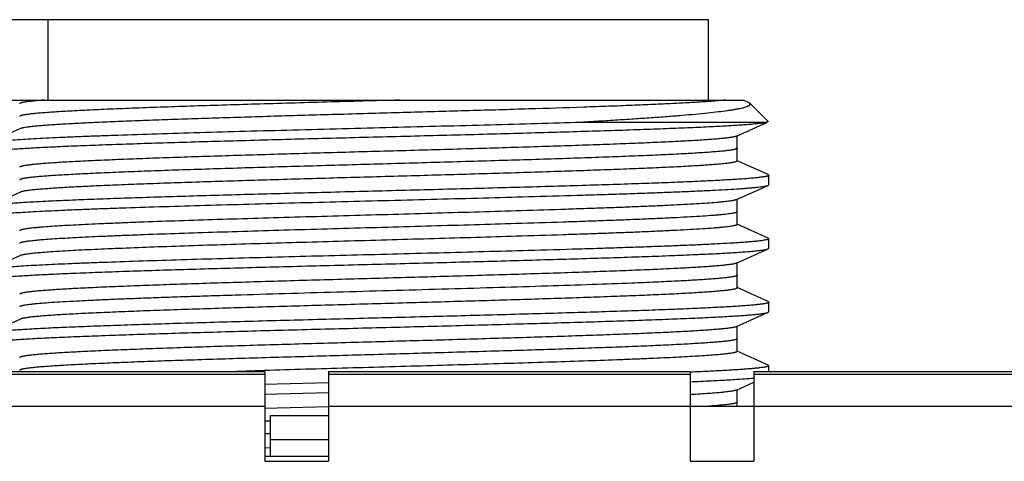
# Model space of a CAD drawing. Header units: inches. Extents: x 0 to 22, y 0 to 17.
# Tile 104 of 217: x 9.853 to 10.163, y 5.632 to 5.771. Entities that reach past the tile are written whole.
import ezdxf

# ---------------------------------------------------------------- set-up
doc = ezdxf.new("R2010")
doc.units = ezdxf.units.IN
doc.header["$LTSCALE"] = 1.21
doc.header["$MEASUREMENT"] = 0
doc.layers.get('0').update_dxf_attribs({"linetype": 'CONTINUOUS'})
doc.layers.add('02___PRT_ALL_AXES', color=7, linetype='CONTINUOUS')

msp = doc.modelspace()

# ---------------------------------------------------------------- linework, layer by layer
at = {"color": 7, "linetype": 'CONTINUOUS'}
for p, q in [((9.78545, 5.74592), (10.08132, 5.74592)), ((10.08271, 5.7453), (10.08132, 5.74592)), ((10.08328, 5.74494), (10.08271, 5.7453)), ((10.08328, 5.74494), (10.08908, 5.73914)), ((10.02848, 5.73892), (10.08871, 5.73892)), ((10.07908, 5.73454), (10.08872, 5.73888)), ((10.08901, 5.73901), (10.08871, 5.73892)), ((10.08908, 5.73914), (10.08901, 5.73901)), ((9.85352, 5.73693), (9.8435, 5.73242)), ((10.0793, 5.72673), (10.0793, 5.73463)), ((10.0891, 5.72242), (10.07934, 5.72682)), ((10.0893, 5.72223), (10.0891, 5.72242)), ((10.0893, 5.71923), (10.0893, 5.72223)), ((10.07908, 5.71454), (10.0891, 5.71905)), ((10.0891, 5.71905), (10.0893, 5.71923)), ((9.85352, 5.71693), (9.8435, 5.71242)), ((10.0793, 5.70673), (10.0793, 5.71463)), ((10.0891, 5.70242), (10.07934, 5.70682)), ((10.0891, 5.70242), (10.0893, 5.70223)), ((10.0893, 5.69923), (10.0893, 5.70223)), ((10.07908, 5.69454), (10.0891, 5.69905)), ((10.0891, 5.69905), (10.0893, 5.69923)), ((9.85352, 5.69693), (9.8435, 5.69242)), ((10.0793, 5.68673), (10.0793, 5.69463)), ((10.0891, 5.68242), (10.07934, 5.68682)), ((10.0891, 5.68242), (10.0893, 5.68223)), ((10.0893, 5.67923), (10.0893, 5.68223)), ((9.85352, 5.67693), (9.8435, 5.67242)), ((10.07908, 5.67454), (10.0891, 5.67905)), ((10.0891, 5.67905), (10.0893, 5.67923)), ((10.0793, 5.66673), (10.0793, 5.67463)), ((10.0891, 5.66242), (10.07934, 5.66682)), ((10.0891, 5.66242), (10.0893, 5.66223)), ((10.0893, 5.66044), (10.0893, 5.66223)), ((9.81657, 5.66044), (9.93051, 5.66044)), ((9.81657, 5.65959), (9.93051, 5.65959)), ((9.93041, 5.66071), (9.92171, 5.66044)), ((9.93051, 5.66044), (9.93051, 5.6321)), ((9.95058, 5.66044), (9.95058, 5.6321)), ((9.95058, 5.66044), (10.06452, 5.66044)), ((9.95058, 5.65959), (10.06452, 5.65959)), ((10.06452, 5.66044), (10.06452, 5.6321)), ((10.0846, 5.66044), (10.19854, 5.66044)), ((10.0846, 5.66044), (10.0846, 5.6321)), ((10.0846, 5.65959), (10.19854, 5.65959)), ((9.95055, 5.65683), (9.93046, 5.65629)), ((10.07908, 5.65454), (10.0846, 5.65702)), ((9.93046, 5.65329), (9.95056, 5.65383)), ((10.0793, 5.64947), (10.0793, 5.65463)), ((9.54854, 5.64947), (9.93051, 5.64947)), ((9.95059, 5.64929), (9.93047, 5.64871)), ((9.95058, 5.64947), (10.37905, 5.64947)), ((9.9322, 5.64652), (9.9322, 5.63372)), ((9.9322, 5.64652), (9.95058, 5.64652)), ((9.93218, 5.64076), (9.93045, 5.64071)), ((9.93213, 5.63634), (9.93046, 5.63629)), ((9.9322, 5.639), (9.95058, 5.639)), ((9.93051, 5.63372), (9.95058, 5.63372)), ((9.93051, 5.6321), (9.95058, 5.6321)), ((10.06452, 5.6321), (10.0846, 5.6321))]:
    msp.add_line(p, q, dxfattribs=at)
at = {"color": 9, "linetype": 'CONTINUOUS'}
msp.add_line((9.93218, 5.64476), (9.93045, 5.64471), dxfattribs=at)
at = {"color": 7, "linetype": 'CONTINUOUS'}
for points, knots in [([(9.86107, 5.74592), (9.86047, 5.74587), (9.85934, 5.74578), (9.85798, 5.74566), (9.85701, 5.74555), (9.85637, 5.74548), (9.8558, 5.74541), (9.85528, 5.74533), (9.85482, 5.74526), (9.85442, 5.74519), (9.85408, 5.74511), (9.85381, 5.74504), (9.85362, 5.74498), (9.85349, 5.74492), (9.85343, 5.74489), (9.85337, 5.74485), (9.85333, 5.74481), (9.85331, 5.74477), (9.8533, 5.74475), (9.8533, 5.74473)], [0, 0, 0, 0, 0.227949, 0.426883, 0.515323, 0.596334, 0.669863, 0.735868, 0.794341, 0.845287, 0.888726, 0.924703, 0.953314, 0.964923, 0.974794, 0.983012, 0.989731, 0.995228, 1, 1, 1, 1]), ([(10.07563, 5.74592), (10.07518, 5.74587), (10.0742, 5.74577), (10.07263, 5.74563), (10.07084, 5.74549), (10.06806, 5.7453), (10.0641, 5.74506), (10.05879, 5.74478), (10.05275, 5.7445), (10.04604, 5.74422), (10.03871, 5.74394), (10.02787, 5.74356), (10.01322, 5.74309), (9.99467, 5.74254), (9.97524, 5.74199), (9.95553, 5.74143), (9.93921, 5.74097), (9.92647, 5.74059), (9.91734, 5.74031), (9.90858, 5.74003), (9.90027, 5.73975), (9.89248, 5.73947), (9.88526, 5.73919), (9.87867, 5.73891), (9.87277, 5.73864), (9.86829, 5.7384), (9.86509, 5.7382), (9.86298, 5.73806), (9.86107, 5.73792), (9.85936, 5.73778), (9.85787, 5.73765), (9.85658, 5.73751), (9.85551, 5.73737), (9.85475, 5.73725), (9.85425, 5.73715), (9.85396, 5.73708), (9.85372, 5.73701), (9.85358, 5.73696), (9.85352, 5.73693)], [0, 0, 0, 0, 0.00617, 0.013285, 0.021328, 0.030285, 0.050865, 0.07487, 0.102117, 0.132394, 0.165466, 0.201077, 0.278792, 0.363128, 0.451467, 0.541068, 0.629149, 0.671761, 0.712978, 0.752476, 0.789951, 0.82511, 0.857682, 0.887413, 0.914072, 0.937455, 0.94786, 0.95738, 0.965997, 0.973697, 0.980462, 0.986282, 0.99115, 0.995057, 0.996649, 0.998002, 0.999118, 1, 1, 1, 1]), ([(10.02848, 5.73892), (10.03062, 5.73904), (10.03479, 5.73928), (10.04089, 5.73965), (10.04667, 5.74002), (10.05211, 5.74039), (10.05716, 5.74076), (10.06183, 5.74113), (10.06608, 5.7415), (10.0699, 5.74187), (10.07326, 5.74224), (10.07578, 5.74257), (10.07755, 5.74283), (10.0787, 5.74302), (10.07973, 5.74321), (10.08063, 5.7434), (10.08141, 5.74359), (10.08206, 5.74377), (10.08252, 5.74394), (10.08282, 5.74407), (10.083, 5.74417), (10.08315, 5.74426), (10.08327, 5.74436), (10.08335, 5.74446), (10.0834, 5.74455), (10.08342, 5.74466), (10.08341, 5.74476), (10.08336, 5.74486), (10.08331, 5.74492), (10.08328, 5.74494)], [0, 0, 0, 0, 0.114868, 0.224491, 0.32832, 0.425898, 0.516828, 0.600726, 0.677228, 0.745984, 0.806699, 0.859101, 0.882115, 0.902974, 0.921658, 0.938149, 0.952443, 0.964544, 0.974475, 0.978642, 0.98229, 0.98544, 0.988123, 0.990391, 0.992333, 0.994084, 0.995829, 0.997754, 1, 1, 1, 1]), ([(10.08871, 5.73892), (10.0886, 5.73889), (10.08836, 5.73884), (10.08797, 5.73876), (10.08751, 5.73869), (10.08676, 5.73858), (10.08566, 5.73845), (10.08413, 5.7383), (10.08233, 5.73815), (10.08027, 5.738), (10.07796, 5.73785), (10.07539, 5.7377), (10.07258, 5.73755), (10.06835, 5.73734), (10.0625, 5.73709), (10.05485, 5.73679), (10.04639, 5.73649), (10.03721, 5.73619), (10.02739, 5.73589), (10.01701, 5.73558), (10.00618, 5.73528), (9.99499, 5.73498), (9.97964, 5.73458), (9.96416, 5.73418), (9.94867, 5.73378), (9.93723, 5.73348), (9.92605, 5.73317), (9.91523, 5.73287), (9.90487, 5.73257), (9.89507, 5.73227), (9.88591, 5.73197), (9.87748, 5.73167), (9.87095, 5.73141), (9.86614, 5.73121), (9.86286, 5.73106), (9.85983, 5.73091), (9.85703, 5.73075), (9.85448, 5.7306), (9.85218, 5.73045), (9.85014, 5.7303), (9.8486, 5.73017), (9.8475, 5.73007), (9.84678, 5.72999), (9.84613, 5.72992), (9.84554, 5.72984), (9.84502, 5.72977), (9.84457, 5.72969), (9.84419, 5.72962), (9.84391, 5.72955), (9.84373, 5.7295), (9.84362, 5.72946), (9.84352, 5.72943), (9.84344, 5.72939), (9.84338, 5.72935), (9.84334, 5.72931), (9.84331, 5.72928), (9.8433, 5.72925), (9.8433, 5.72923)], [0, 0, 0, 0, 0.001344, 0.002962, 0.004857, 0.007027, 0.012192, 0.01845, 0.025787, 0.034188, 0.043637, 0.054112, 0.065589, 0.078043, 0.105769, 0.137041, 0.171576, 0.209064, 0.249166, 0.291521, 0.335745, 0.38144, 0.428193, 0.523178, 0.570552, 0.617277, 0.662929, 0.707097, 0.749382, 0.789402, 0.826796, 0.861227, 0.892383, 0.906645, 0.919986, 0.932375, 0.943786, 0.954193, 0.963572, 0.971902, 0.979167, 0.982396, 0.985351, 0.988034, 0.990442, 0.992575, 0.994432, 0.996015, 0.997322, 0.997874, 0.998358, 0.998776, 0.999129, 0.999421, 0.999655, 0.999842, 1, 1, 1, 1]), ([(9.8435, 5.73242), (9.84354, 5.73244), (9.84364, 5.73247), (9.84387, 5.73255), (9.84424, 5.73263), (9.84478, 5.73273), (9.84544, 5.73283), (9.84623, 5.73293), (9.84713, 5.73303), (9.84816, 5.73313), (9.84977, 5.73328), (9.85208, 5.73345), (9.8552, 5.73365), (9.85876, 5.73385), (9.86277, 5.73405), (9.8672, 5.73426), (9.87204, 5.73446), (9.87725, 5.73466), (9.88492, 5.73494), (9.89528, 5.73528), (9.90855, 5.73568), (9.92275, 5.73609), (9.93767, 5.73649), (9.95305, 5.73689), (9.96865, 5.73729), (9.9842, 5.7377), (9.99947, 5.7381), (10.0142, 5.7385), (10.02381, 5.73878), (10.02848, 5.73892)], [0, 0, 0, 0, 0.000745, 0.00165, 0.003947, 0.006901, 0.010515, 0.014787, 0.019715, 0.025297, 0.031527, 0.045904, 0.062794, 0.082129, 0.10383, 0.127813, 0.153976, 0.182217, 0.212419, 0.27821, 0.350278, 0.427453, 0.508479, 0.592036, 0.676764, 0.761287, 0.844222, 0.924235, 1, 1, 1, 1]), ([(10.07908, 5.73454), (10.07901, 5.73451), (10.07886, 5.73445), (10.07859, 5.73437), (10.07826, 5.7343), (10.07786, 5.73422), (10.0774, 5.73415), (10.07665, 5.73404), (10.07556, 5.73391), (10.07407, 5.73376), (10.07232, 5.73361), (10.07033, 5.73345), (10.0681, 5.7333), (10.06563, 5.73315), (10.06189, 5.73294), (10.05667, 5.73268), (10.04979, 5.73238), (10.04214, 5.73207), (10.03378, 5.73177), (10.0248, 5.73146), (10.01528, 5.73116), (10.00531, 5.73085), (9.99498, 5.73055), (9.98438, 5.73024), (9.97361, 5.72994), (9.96278, 5.72964), (9.95198, 5.72933), (9.94131, 5.72903), (9.93087, 5.72872), (9.92076, 5.72842), (9.91107, 5.72811), (9.9019, 5.72781), (9.89331, 5.7275), (9.88541, 5.7272), (9.87825, 5.7269), (9.87278, 5.72664), (9.86883, 5.72643), (9.8662, 5.72627), (9.86381, 5.72612), (9.86165, 5.72597), (9.85973, 5.72582), (9.85828, 5.72569), (9.85725, 5.72558), (9.85657, 5.7255), (9.85596, 5.72543), (9.85541, 5.72535), (9.85492, 5.72528), (9.85449, 5.7252), (9.85414, 5.72512), (9.85388, 5.72506), (9.8537, 5.725), (9.8536, 5.72497), (9.85351, 5.72493), (9.85343, 5.72489), (9.85338, 5.72485), (9.85333, 5.72481), (9.85331, 5.72478), (9.8533, 5.72475), (9.8533, 5.72473)], [0, 0, 0, 0, 0.000957, 0.002188, 0.003697, 0.005486, 0.007555, 0.009906, 0.015449, 0.022103, 0.029854, 0.038689, 0.048586, 0.059522, 0.071475, 0.098314, 0.128856, 0.162821, 0.199896, 0.239737, 0.281977, 0.326226, 0.372075, 0.419101, 0.466867, 0.514934, 0.562856, 0.610191, 0.656501, 0.701358, 0.744347, 0.785072, 0.823156, 0.858247, 0.890022, 0.918188, 0.930836, 0.942487, 0.953114, 0.962696, 0.971208, 0.978632, 0.981932, 0.984955, 0.987699, 0.990162, 0.992345, 0.994246, 0.995867, 0.997209, 0.997777, 0.998276, 0.998708, 0.999074, 0.999379, 0.999626, 0.999827, 1, 1, 1, 1]), ([(10.0793, 5.72673), (10.0793, 5.72672), (10.07929, 5.72669), (10.07927, 5.72665), (10.07922, 5.72662), (10.07917, 5.72658), (10.07909, 5.72654), (10.079, 5.7265), (10.07889, 5.72646), (10.07872, 5.72641), (10.07846, 5.72634), (10.0781, 5.72627), (10.07768, 5.72619), (10.07719, 5.72612), (10.07664, 5.72604), (10.07602, 5.72596), (10.07535, 5.72589), (10.07431, 5.72578), (10.07287, 5.72565), (10.07095, 5.7255), (10.06879, 5.72535), (10.0664, 5.7252), (10.06377, 5.72504), (10.05982, 5.72483), (10.05435, 5.72457), (10.04719, 5.72427), (10.03929, 5.72397), (10.0307, 5.72366), (10.02153, 5.72336), (10.01184, 5.72305), (10.00173, 5.72275), (9.99129, 5.72244), (9.98062, 5.72214), (9.96982, 5.72183), (9.95899, 5.72153), (9.94822, 5.72122), (9.93762, 5.72092), (9.92729, 5.72061), (9.91732, 5.72031), (9.9078, 5.72), (9.89882, 5.7197), (9.89046, 5.7194), (9.88281, 5.71909), (9.87593, 5.71879), (9.87071, 5.71853), (9.86697, 5.71832), (9.8645, 5.71817), (9.86227, 5.71801), (9.86028, 5.71786), (9.85853, 5.71771), (9.85704, 5.71756), (9.85595, 5.71743), (9.8552, 5.71732), (9.85474, 5.71725), (9.85434, 5.71717), (9.85401, 5.71709), (9.85374, 5.71702), (9.85359, 5.71696), (9.85352, 5.71693)], [0, 0, 0, 0, 0.000173, 0.000374, 0.000621, 0.000926, 0.001292, 0.001724, 0.002223, 0.00279, 0.004132, 0.005753, 0.007655, 0.009838, 0.012301, 0.015045, 0.018067, 0.021367, 0.028792, 0.037304, 0.046885, 0.057513, 0.069164, 0.081811, 0.109978, 0.141753, 0.176844, 0.214928, 0.255652, 0.298642, 0.343499, 0.389809, 0.437144, 0.485066, 0.533133, 0.580899, 0.627925, 0.673774, 0.718023, 0.760263, 0.800104, 0.837179, 0.871144, 0.901687, 0.928525, 0.940478, 0.951414, 0.961311, 0.970146, 0.977898, 0.984551, 0.990094, 0.992445, 0.994515, 0.996304, 0.997812, 0.999043, 1, 1, 1, 1]), ([(10.08929, 5.72219), (10.08928, 5.72218), (10.08926, 5.72215), (10.08921, 5.72211), (10.08915, 5.72207), (10.08903, 5.72202), (10.08883, 5.72195), (10.08854, 5.72188), (10.08819, 5.7218), (10.08776, 5.72173), (10.08726, 5.72165), (10.08646, 5.72155), (10.08529, 5.72141), (10.08367, 5.72126), (10.08179, 5.72111), (10.07964, 5.72096), (10.07723, 5.72081), (10.07456, 5.72066), (10.07164, 5.72051), (10.06849, 5.72035), (10.06509, 5.7202), (10.06012, 5.71999), (10.05338, 5.71973), (10.04471, 5.71943), (10.03532, 5.71913), (10.02529, 5.71882), (10.01472, 5.71852), (10.0037, 5.71822), (9.99234, 5.71791), (9.98074, 5.71761), (9.969, 5.7173), (9.95725, 5.717), (9.94557, 5.7167), (9.93409, 5.71639), (9.9229, 5.71609), (9.91211, 5.71578), (9.90182, 5.71548), (9.89212, 5.71518), (9.88311, 5.71487), (9.87486, 5.71457), (9.86745, 5.71427), (9.86184, 5.71401), (9.85782, 5.7138), (9.85517, 5.71365), (9.85278, 5.7135), (9.85065, 5.71334), (9.84879, 5.71319), (9.84719, 5.71304), (9.84604, 5.71291), (9.84525, 5.7128), (9.84477, 5.71273), (9.84435, 5.71265), (9.844, 5.71258), (9.84373, 5.7125), (9.84357, 5.71245), (9.8435, 5.71242)], [0, 0, 0, 0, 0.000194, 0.000437, 0.00074, 0.001106, 0.002038, 0.003243, 0.004726, 0.006489, 0.008533, 0.010857, 0.016341, 0.022932, 0.030618, 0.039382, 0.049203, 0.060062, 0.071932, 0.084786, 0.098596, 0.11333, 0.145431, 0.180796, 0.2191, 0.259991, 0.303093, 0.348009, 0.394328, 0.441623, 0.489461, 0.537401, 0.585, 0.631822, 0.677435, 0.721422, 0.763376, 0.802915, 0.839673, 0.873313, 0.903527, 0.930038, 0.941828, 0.952604, 0.962342, 0.97102, 0.978619, 0.985122, 0.990517, 0.992796, 0.994794, 0.996512, 0.997951, 0.999112, 1, 1, 1, 1]), ([(10.0893, 5.72223), (10.0893, 5.72223), (10.0893, 5.72222), (10.08929, 5.7222), (10.08929, 5.72219)], [0, 0, 0, 0, 0.241161, 1, 1, 1, 1]), ([(10.01351, 5.71549), (10.01864, 5.71563), (10.02618, 5.71585), (10.03602, 5.71615), (10.04292, 5.71637), (10.04944, 5.71659), (10.05555, 5.71682), (10.06123, 5.71704), (10.06645, 5.71726), (10.07117, 5.71748), (10.07538, 5.7177), (10.07856, 5.71789), (10.08083, 5.71804), (10.08232, 5.71816), (10.08367, 5.71827), (10.08488, 5.71838), (10.08595, 5.71849), (10.08686, 5.7186), (10.08763, 5.71871), (10.08818, 5.7188), (10.08855, 5.71888), (10.08876, 5.71894), (10.08894, 5.71899), (10.08905, 5.71903), (10.0891, 5.71905)], [0, 0, 0, 0, 0.203203, 0.298997, 0.390264, 0.476576, 0.557517, 0.632681, 0.701705, 0.764253, 0.820023, 0.868745, 0.890387, 0.910183, 0.928111, 0.944146, 0.958272, 0.970478, 0.980753, 0.989089, 0.992532, 0.995495, 0.997981, 1, 1, 1, 1]), ([(9.84331, 5.70928), (9.84332, 5.7093), (9.84335, 5.70933), (9.84342, 5.70938), (9.84352, 5.70943), (9.84365, 5.70948), (9.8438, 5.70952), (9.84406, 5.70959), (9.84446, 5.70968), (9.84503, 5.70977), (9.8457, 5.70987), (9.84649, 5.70996), (9.84739, 5.71006), (9.8484, 5.71016), (9.84996, 5.71029), (9.85218, 5.71046), (9.85517, 5.71065), (9.85857, 5.71084), (9.86237, 5.71103), (9.86655, 5.71123), (9.8711, 5.71142), (9.87601, 5.71161), (9.88126, 5.71181), (9.88886, 5.71207), (9.89905, 5.7124), (9.91199, 5.71278), (9.92574, 5.71317), (9.94009, 5.71355), (9.95483, 5.71394), (9.96973, 5.71432), (9.98459, 5.71471), (9.99918, 5.71509), (10.00879, 5.71536), (10.01351, 5.71549)], [0, 0, 0, 0, 0.000368, 0.000859, 0.001494, 0.002282, 0.003228, 0.004335, 0.007034, 0.010386, 0.014392, 0.019051, 0.024358, 0.03031, 0.036904, 0.05199, 0.069561, 0.089556, 0.111899, 0.136509, 0.163296, 0.192159, 0.222993, 0.255682, 0.326138, 0.402481, 0.48358, 0.56823, 0.655177, 0.743132, 0.83078, 0.916838, 1, 1, 1, 1]), ([(10.07908, 5.71454), (10.07903, 5.71451), (10.07893, 5.71447), (10.07875, 5.71442), (10.07855, 5.71437), (10.0782, 5.71429), (10.07768, 5.71419), (10.07696, 5.71408), (10.07611, 5.71397), (10.07512, 5.71386), (10.074, 5.71375), (10.07224, 5.7136), (10.06973, 5.71341), (10.06635, 5.71319), (10.06248, 5.71297), (10.05814, 5.71275), (10.05336, 5.71253), (10.04815, 5.71231), (10.04255, 5.71209), (10.03658, 5.71187), (10.03027, 5.71165), (10.02126, 5.71135), (10.01436, 5.71113), (10.00967, 5.71099)], [0, 0, 0, 0, 0.002166, 0.004795, 0.007894, 0.011469, 0.020048, 0.030543, 0.042951, 0.057262, 0.073459, 0.091524, 0.133187, 0.182054, 0.237893, 0.300442, 0.369394, 0.444426, 0.525163, 0.611215, 0.702175, 0.797626, 1, 1, 1, 1]), ([(10.00967, 5.71099), (10.0053, 5.71085), (9.99641, 5.71059), (9.98292, 5.7102), (9.96917, 5.70981), (9.95538, 5.70943), (9.94176, 5.70904), (9.9285, 5.70865), (9.91582, 5.70826), (9.90389, 5.70788), (9.89451, 5.70755), (9.88752, 5.70728), (9.88271, 5.70709), (9.87822, 5.70689), (9.87405, 5.7067), (9.87024, 5.7065), (9.86678, 5.70631), (9.8637, 5.70612), (9.86138, 5.70595), (9.85971, 5.70581), (9.85862, 5.70572), (9.85762, 5.70562), (9.85672, 5.70552), (9.85593, 5.70542), (9.85524, 5.70533), (9.85466, 5.70523), (9.85424, 5.70515), (9.85396, 5.70508), (9.85379, 5.70503), (9.85364, 5.70498), (9.85352, 5.70493), (9.85342, 5.70489), (9.85336, 5.70484), (9.85331, 5.70479), (9.8533, 5.70475), (9.8533, 5.70473)], [0, 0, 0, 0, 0.083711, 0.170354, 0.258581, 0.347093, 0.43455, 0.519635, 0.601071, 0.677631, 0.748163, 0.780834, 0.811608, 0.840372, 0.867014, 0.891438, 0.913552, 0.933271, 0.950526, 0.958208, 0.965251, 0.971648, 0.977396, 0.982489, 0.986923, 0.990696, 0.993809, 0.995118, 0.996264, 0.997249, 0.998075, 0.998747, 0.999274, 0.999677, 1, 1, 1, 1]), ([(10.0793, 5.70673), (10.0793, 5.70672), (10.0793, 5.7067), (10.07928, 5.70667), (10.07926, 5.70664), (10.07921, 5.7066), (10.07912, 5.70655), (10.07898, 5.70649), (10.07881, 5.70644), (10.0786, 5.70638), (10.07835, 5.70632), (10.07795, 5.70624), (10.07735, 5.70614), (10.07651, 5.70602), (10.07553, 5.70591), (10.0744, 5.70579), (10.07312, 5.70567), (10.07113, 5.70551), (10.06829, 5.70531), (10.06447, 5.70508), (10.06013, 5.70485), (10.05527, 5.70462), (10.04993, 5.70438), (10.04415, 5.70415), (10.03794, 5.70392), (10.03134, 5.70368), (10.02188, 5.70337), (10.01461, 5.70314), (10.00967, 5.70299)], [0, 0, 0, 0, 0.000424, 0.000891, 0.001431, 0.002067, 0.00367, 0.005759, 0.008357, 0.011476, 0.015121, 0.019295, 0.029236, 0.041304, 0.055491, 0.07178, 0.090151, 0.110582, 0.157527, 0.21236, 0.274797, 0.344499, 0.421098, 0.504177, 0.593279, 0.687934, 0.787654, 1, 1, 1, 1]), ([(10.00967, 5.70299), (10.00544, 5.70286), (9.99684, 5.7026), (9.98379, 5.70223), (9.97049, 5.70185), (9.95713, 5.70148), (9.9439, 5.7011), (9.93098, 5.70072), (9.91857, 5.70035), (9.90683, 5.69997), (9.89592, 5.6996), (9.88744, 5.69928), (9.88118, 5.69902), (9.87692, 5.69883), (9.87299, 5.69864), (9.86938, 5.69846), (9.86611, 5.69827), (9.8632, 5.69808), (9.86066, 5.69789), (9.85848, 5.69771), (9.85691, 5.69755), (9.85584, 5.69741), (9.85519, 5.69732), (9.85463, 5.69723), (9.85417, 5.69713), (9.85385, 5.69705), (9.85364, 5.69698), (9.85356, 5.69695), (9.85352, 5.69693)], [0, 0, 0, 0, 0.081155, 0.165106, 0.250622, 0.336525, 0.421596, 0.504634, 0.58447, 0.659977, 0.73009, 0.793822, 0.823011, 0.850276, 0.875519, 0.898656, 0.919603, 0.938287, 0.954645, 0.96862, 0.980167, 0.985019, 0.989252, 0.992864, 0.995856, 0.998231, 0.99919, 1, 1, 1, 1]), ([(10.08929, 5.70219), (10.08928, 5.70217), (10.08923, 5.70212), (10.08914, 5.70207), (10.089, 5.70201), (10.08883, 5.70195), (10.08862, 5.7019), (10.08825, 5.70181), (10.0877, 5.70172), (10.08691, 5.7016), (10.08596, 5.70149), (10.08485, 5.70137), (10.08359, 5.70126), (10.08217, 5.70114), (10.0806, 5.70103), (10.07888, 5.70091), (10.07629, 5.70075), (10.0727, 5.70056), (10.06797, 5.70033), (10.0627, 5.7001), (10.05692, 5.69987), (10.05066, 5.69964), (10.04396, 5.69941), (10.03684, 5.69918), (10.02665, 5.69886), (10.01883, 5.69864), (10.01351, 5.69849)], [0, 0, 0, 0, 0.001014, 0.002439, 0.004337, 0.006733, 0.009639, 0.01306, 0.021464, 0.031954, 0.044523, 0.059159, 0.07585, 0.094576, 0.115312, 0.13803, 0.162705, 0.217791, 0.280277, 0.349841, 0.426115, 0.508704, 0.59716, 0.691022, 0.789811, 1, 1, 1, 1]), ([(10.0893, 5.70223), (10.0893, 5.70223), (10.0893, 5.70222), (10.08929, 5.7022), (10.08929, 5.70219)], [0, 0, 0, 0, 0.240788, 1, 1, 1, 1]), ([(9.8433, 5.68923), (9.8433, 5.68925), (9.84331, 5.68928), (9.84334, 5.68932), (9.84338, 5.68935), (9.84345, 5.68939), (9.84353, 5.68943), (9.84363, 5.68947), (9.84374, 5.68951), (9.84393, 5.68956), (9.84421, 5.68962), (9.8446, 5.6897), (9.84507, 5.68978), (9.8456, 5.68985), (9.8462, 5.68993), (9.84688, 5.69), (9.84762, 5.69008), (9.84874, 5.69019), (9.85032, 5.69032), (9.85241, 5.69047), (9.85477, 5.69062), (9.85739, 5.69078), (9.86026, 5.69093), (9.86338, 5.69108), (9.86673, 5.69123), (9.87166, 5.69144), (9.87836, 5.6917), (9.88699, 5.69201), (9.89636, 5.69231), (9.90637, 5.69262), (9.91694, 5.69292), (9.92797, 5.69323), (9.93936, 5.69353), (9.951, 5.69384), (9.96278, 5.69414), (9.97459, 5.69445), (9.98632, 5.69475), (9.99787, 5.69506), (10.00913, 5.69536), (10.01998, 5.69567), (10.03034, 5.69597), (10.04011, 5.69628), (10.04919, 5.69658), (10.0575, 5.69689), (10.06496, 5.69719), (10.07062, 5.69745), (10.07467, 5.69766), (10.07734, 5.69782), (10.07975, 5.69797), (10.0819, 5.69812), (10.08377, 5.69827), (10.08538, 5.69842), (10.08654, 5.69856), (10.08733, 5.69866), (10.08782, 5.69874), (10.08824, 5.69881), (10.08859, 5.69889), (10.08887, 5.69896), (10.08903, 5.69902), (10.0891, 5.69905)], [0, 0, 0, 0, 0.00016, 0.00035, 0.000589, 0.000887, 0.001248, 0.001676, 0.002172, 0.002737, 0.004077, 0.005697, 0.007601, 0.009787, 0.012256, 0.015005, 0.018035, 0.021342, 0.028787, 0.037324, 0.046933, 0.057592, 0.069278, 0.081963, 0.095618, 0.110212, 0.14208, 0.177272, 0.215461, 0.256295, 0.299394, 0.344359, 0.390773, 0.438206, 0.486219, 0.534365, 0.582197, 0.629271, 0.675151, 0.719412, 0.761644, 0.801456, 0.838478, 0.872365, 0.902807, 0.929519, 0.941399, 0.952258, 0.96207, 0.970814, 0.978471, 0.985022, 0.990456, 0.992751, 0.994763, 0.996493, 0.99794, 0.999108, 1, 1, 1, 1]), ([(10.01351, 5.69849), (10.0089, 5.69836), (9.99951, 5.6981), (9.98526, 5.69773), (9.97074, 5.69735), (9.95616, 5.69697), (9.94173, 5.6966), (9.92764, 5.69622), (9.9141, 5.69584), (9.9013, 5.69547), (9.88943, 5.69509), (9.88019, 5.69477), (9.87338, 5.69451), (9.86876, 5.69432), (9.86448, 5.69413), (9.86057, 5.69394), (9.85703, 5.69376), (9.85388, 5.69357), (9.85112, 5.69338), (9.84878, 5.69319), (9.84709, 5.69303), (9.84595, 5.6929), (9.84525, 5.6928), (9.84466, 5.69271), (9.84418, 5.69262), (9.84384, 5.69254), (9.84363, 5.69247), (9.84354, 5.69243), (9.8435, 5.69242)], [0, 0, 0, 0, 0.081366, 0.165531, 0.251272, 0.337392, 0.422661, 0.505869, 0.585838, 0.661436, 0.731589, 0.795304, 0.824461, 0.851679, 0.876861, 0.899917, 0.920768, 0.939339, 0.955566, 0.969394, 0.980774, 0.985537, 0.989676, 0.99319, 0.996079, 0.998345, 0.999248, 1, 1, 1, 1]), ([(10.07908, 5.69454), (10.07901, 5.69451), (10.07886, 5.69445), (10.07859, 5.69437), (10.07826, 5.6943), (10.07786, 5.69422), (10.0774, 5.69415), (10.07665, 5.69404), (10.07556, 5.69391), (10.07407, 5.69376), (10.07232, 5.69361), (10.07033, 5.69345), (10.0681, 5.6933), (10.06563, 5.69315), (10.06189, 5.69294), (10.05667, 5.69268), (10.04979, 5.69238), (10.04214, 5.69207), (10.03378, 5.69177), (10.0248, 5.69146), (10.01528, 5.69116), (10.00531, 5.69085), (9.99498, 5.69055), (9.98438, 5.69024), (9.97361, 5.68994), (9.96278, 5.68964), (9.95198, 5.68933), (9.94131, 5.68903), (9.93087, 5.68872), (9.92076, 5.68842), (9.91107, 5.68811), (9.9019, 5.68781), (9.89331, 5.6875), (9.88541, 5.6872), (9.87825, 5.6869), (9.87278, 5.68664), (9.86883, 5.68643), (9.8662, 5.68627), (9.86381, 5.68612), (9.86165, 5.68597), (9.85973, 5.68582), (9.85828, 5.68569), (9.85725, 5.68558), (9.85657, 5.6855), (9.85596, 5.68543), (9.85541, 5.68535), (9.85492, 5.68528), (9.85449, 5.6852), (9.85414, 5.68512), (9.85388, 5.68506), (9.8537, 5.685), (9.8536, 5.68497), (9.85351, 5.68493), (9.85343, 5.68489), (9.85338, 5.68485), (9.85333, 5.68481), (9.85331, 5.68478), (9.8533, 5.68475), (9.8533, 5.68473)], [0, 0, 0, 0, 0.000957, 0.002188, 0.003697, 0.005486, 0.007556, 0.009907, 0.015449, 0.022103, 0.029855, 0.038689, 0.048586, 0.059523, 0.071475, 0.098314, 0.128856, 0.162822, 0.199896, 0.239737, 0.281977, 0.326226, 0.372076, 0.419101, 0.466867, 0.514934, 0.562856, 0.610191, 0.656501, 0.701358, 0.744347, 0.785072, 0.823156, 0.858247, 0.890022, 0.918188, 0.930836, 0.942487, 0.953114, 0.962695, 0.971208, 0.978632, 0.981932, 0.984954, 0.987698, 0.990162, 0.992345, 0.994247, 0.995867, 0.997209, 0.997776, 0.998275, 0.998707, 0.999074, 0.999378, 0.999626, 0.999827, 1, 1, 1, 1]), ([(10.0793, 5.68673), (10.0793, 5.68672), (10.07929, 5.68669), (10.07927, 5.68665), (10.07922, 5.68662), (10.07917, 5.68658), (10.07909, 5.68654), (10.079, 5.6865), (10.07889, 5.68646), (10.07872, 5.68641), (10.07846, 5.68634), (10.0781, 5.68627), (10.07768, 5.68619), (10.07719, 5.68612), (10.07664, 5.68604), (10.07602, 5.68596), (10.07535, 5.68589), (10.07431, 5.68578), (10.07287, 5.68565), (10.07095, 5.6855), (10.06879, 5.68535), (10.0664, 5.6852), (10.06377, 5.68504), (10.05982, 5.68483), (10.05435, 5.68457), (10.04719, 5.68427), (10.03929, 5.68397), (10.0307, 5.68366), (10.02153, 5.68336), (10.01184, 5.68305), (10.00173, 5.68275), (9.99129, 5.68244), (9.98062, 5.68214), (9.96982, 5.68183), (9.95899, 5.68153), (9.94822, 5.68122), (9.93762, 5.68092), (9.92729, 5.68061), (9.91732, 5.68031), (9.9078, 5.68), (9.89882, 5.6797), (9.89046, 5.6794), (9.88281, 5.67909), (9.87593, 5.67879), (9.87071, 5.67853), (9.86697, 5.67832), (9.8645, 5.67817), (9.86227, 5.67801), (9.86028, 5.67786), (9.85853, 5.67771), (9.85704, 5.67756), (9.85595, 5.67743), (9.8552, 5.67732), (9.85474, 5.67725), (9.85434, 5.67717), (9.85401, 5.67709), (9.85374, 5.67702), (9.85359, 5.67696), (9.85352, 5.67693)], [0, 0, 0, 0, 0.000173, 0.000374, 0.000621, 0.000926, 0.001292, 0.001724, 0.002223, 0.00279, 0.004132, 0.005754, 0.007655, 0.009838, 0.012301, 0.015045, 0.018067, 0.021368, 0.028792, 0.037304, 0.046885, 0.057513, 0.069164, 0.081811, 0.109978, 0.141753, 0.176844, 0.214928, 0.255652, 0.298642, 0.343499, 0.389809, 0.437144, 0.485066, 0.533133, 0.580899, 0.627925, 0.673774, 0.718023, 0.760263, 0.800105, 0.837179, 0.871144, 0.901687, 0.928525, 0.940478, 0.951414, 0.961311, 0.970146, 0.977898, 0.984551, 0.990094, 0.992445, 0.994515, 0.996304, 0.997812, 0.999043, 1, 1, 1, 1]), ([(10.08929, 5.68219), (10.08928, 5.68218), (10.08926, 5.68215), (10.08921, 5.68211), (10.08915, 5.68207), (10.08903, 5.68202), (10.08883, 5.68195), (10.08854, 5.68188), (10.08819, 5.6818), (10.08776, 5.68173), (10.08726, 5.68165), (10.08646, 5.68155), (10.08529, 5.68141), (10.08367, 5.68126), (10.08179, 5.68111), (10.07964, 5.68096), (10.07723, 5.68081), (10.07456, 5.68066), (10.07164, 5.68051), (10.06849, 5.68035), (10.06509, 5.6802), (10.06012, 5.67999), (10.05338, 5.67973), (10.04471, 5.67943), (10.03532, 5.67913), (10.02529, 5.67882), (10.01472, 5.67852), (10.0037, 5.67822), (9.99234, 5.67791), (9.98074, 5.67761), (9.969, 5.6773), (9.95725, 5.677), (9.94557, 5.6767), (9.93409, 5.67639), (9.9229, 5.67609), (9.91211, 5.67578), (9.90182, 5.67548), (9.89212, 5.67518), (9.88311, 5.67487), (9.87486, 5.67457), (9.86745, 5.67427), (9.86184, 5.67401), (9.85782, 5.6738), (9.85517, 5.67365), (9.85278, 5.6735), (9.85065, 5.67334), (9.84879, 5.67319), (9.84719, 5.67304), (9.84604, 5.67291), (9.84525, 5.6728), (9.84477, 5.67273), (9.84435, 5.67265), (9.844, 5.67258), (9.84373, 5.6725), (9.84357, 5.67245), (9.8435, 5.67242)], [0, 0, 0, 0, 0.000194, 0.000437, 0.00074, 0.001106, 0.002038, 0.003243, 0.004726, 0.006489, 0.008533, 0.010857, 0.016341, 0.022932, 0.030618, 0.039382, 0.049203, 0.060062, 0.071932, 0.084786, 0.098596, 0.11333, 0.14543, 0.180796, 0.219101, 0.259992, 0.303094, 0.348011, 0.394329, 0.441625, 0.489463, 0.537402, 0.585001, 0.631823, 0.677436, 0.721423, 0.763377, 0.802916, 0.839674, 0.873313, 0.903528, 0.930038, 0.941828, 0.952604, 0.962342, 0.97102, 0.978619, 0.985122, 0.990517, 0.992796, 0.994794, 0.996513, 0.997951, 0.999112, 1, 1, 1, 1]), ([(10.0893, 5.68223), (10.0893, 5.68223), (10.0893, 5.68222), (10.08929, 5.6822), (10.08929, 5.68219)], [0, 0, 0, 0, 0.241154, 1, 1, 1, 1]), ([(9.8433, 5.66923), (9.8433, 5.66925), (9.84331, 5.66928), (9.84334, 5.66932), (9.84338, 5.66935), (9.84345, 5.66939), (9.84353, 5.66943), (9.84363, 5.66947), (9.84374, 5.66951), (9.84393, 5.66956), (9.84421, 5.66962), (9.8446, 5.6697), (9.84507, 5.66978), (9.8456, 5.66985), (9.8462, 5.66993), (9.84688, 5.67), (9.84762, 5.67008), (9.84874, 5.67019), (9.85032, 5.67032), (9.85241, 5.67047), (9.85477, 5.67062), (9.85739, 5.67078), (9.86026, 5.67093), (9.86338, 5.67108), (9.86673, 5.67123), (9.87166, 5.67144), (9.87836, 5.6717), (9.88699, 5.67201), (9.89636, 5.67231), (9.90637, 5.67262), (9.91694, 5.67292), (9.92797, 5.67323), (9.93936, 5.67353), (9.951, 5.67384), (9.96278, 5.67414), (9.97459, 5.67445), (9.98632, 5.67475), (9.99787, 5.67506), (10.00913, 5.67536), (10.01998, 5.67567), (10.03034, 5.67597), (10.04011, 5.67628), (10.04919, 5.67658), (10.0575, 5.67689), (10.06496, 5.67719), (10.07062, 5.67745), (10.07467, 5.67766), (10.07734, 5.67782), (10.07975, 5.67797), (10.0819, 5.67812), (10.08377, 5.67827), (10.08538, 5.67842), (10.08654, 5.67856), (10.08733, 5.67866), (10.08782, 5.67874), (10.08824, 5.67881), (10.08859, 5.67889), (10.08887, 5.67896), (10.08903, 5.67902), (10.0891, 5.67905)], [0, 0, 0, 0, 0.00016, 0.00035, 0.000589, 0.000887, 0.001248, 0.001676, 0.002172, 0.002737, 0.004077, 0.005697, 0.007601, 0.009787, 0.012256, 0.015005, 0.018034, 0.021342, 0.028787, 0.037324, 0.046933, 0.057592, 0.069278, 0.081963, 0.095618, 0.110212, 0.14208, 0.177272, 0.215461, 0.256295, 0.299394, 0.344359, 0.390773, 0.438206, 0.486219, 0.534365, 0.582197, 0.629271, 0.675151, 0.719413, 0.761645, 0.801457, 0.838478, 0.872366, 0.902807, 0.929519, 0.9414, 0.952258, 0.96207, 0.970814, 0.978471, 0.985022, 0.990456, 0.992751, 0.994763, 0.996493, 0.99794, 0.999108, 1, 1, 1, 1]), ([(10.07908, 5.67454), (10.07901, 5.67451), (10.07886, 5.67445), (10.07859, 5.67437), (10.07826, 5.6743), (10.07786, 5.67422), (10.0774, 5.67415), (10.07665, 5.67404), (10.07556, 5.67391), (10.07407, 5.67376), (10.07232, 5.67361), (10.07033, 5.67345), (10.0681, 5.6733), (10.06563, 5.67315), (10.06189, 5.67294), (10.05667, 5.67268), (10.04979, 5.67238), (10.04214, 5.67207), (10.03378, 5.67177), (10.0248, 5.67146), (10.01528, 5.67116), (10.00531, 5.67085), (9.99498, 5.67055), (9.98438, 5.67024), (9.97361, 5.66994), (9.96278, 5.66964), (9.95198, 5.66933), (9.94131, 5.66903), (9.93087, 5.66872), (9.92076, 5.66842), (9.91107, 5.66811), (9.9019, 5.66781), (9.89331, 5.6675), (9.88541, 5.6672), (9.87825, 5.6669), (9.87278, 5.66664), (9.86883, 5.66643), (9.8662, 5.66627), (9.86381, 5.66612), (9.86165, 5.66597), (9.85973, 5.66582), (9.85828, 5.66569), (9.85725, 5.66558), (9.85657, 5.6655), (9.85596, 5.66543), (9.85541, 5.66535), (9.85492, 5.66528), (9.85449, 5.6652), (9.85414, 5.66512), (9.85388, 5.66506), (9.8537, 5.665), (9.8536, 5.66497), (9.85351, 5.66493), (9.85343, 5.66489), (9.85338, 5.66485), (9.85333, 5.66481), (9.85331, 5.66478), (9.8533, 5.66475), (9.8533, 5.66473)], [0, 0, 0, 0, 0.000957, 0.002188, 0.003697, 0.005486, 0.007556, 0.009907, 0.015449, 0.022103, 0.029855, 0.038689, 0.048586, 0.059523, 0.071475, 0.098314, 0.128856, 0.162822, 0.199896, 0.239737, 0.281977, 0.326226, 0.372076, 0.419101, 0.466867, 0.514934, 0.562856, 0.610191, 0.656501, 0.701358, 0.744347, 0.785072, 0.823156, 0.858247, 0.890022, 0.918188, 0.930836, 0.942487, 0.953114, 0.962695, 0.971208, 0.978633, 0.981932, 0.984954, 0.987698, 0.990162, 0.992345, 0.994247, 0.995868, 0.997209, 0.997776, 0.998275, 0.998707, 0.999074, 0.999378, 0.999626, 0.999827, 1, 1, 1, 1]), ([(10.0793, 5.66673), (10.0793, 5.66672), (10.07929, 5.66668), (10.07925, 5.66663), (10.07918, 5.66659), (10.0791, 5.66654), (10.07898, 5.66649), (10.07885, 5.66645), (10.07869, 5.6664), (10.07842, 5.66634), (10.07803, 5.66625), (10.07749, 5.66616), (10.07685, 5.66607), (10.07612, 5.66597), (10.07528, 5.66588), (10.07436, 5.66579), (10.07333, 5.66569), (10.07178, 5.66556), (10.06962, 5.6654), (10.06675, 5.66522), (10.06353, 5.66503), (10.05997, 5.66484), (10.05608, 5.66465), (10.05188, 5.66447), (10.04737, 5.66428), (10.04082, 5.66402), (10.032, 5.6637), (10.02076, 5.66333), (10.00875, 5.66296), (9.99616, 5.66258), (9.98314, 5.66221), (9.96989, 5.66184), (9.95659, 5.66146), (9.94342, 5.66109), (9.93471, 5.66083), (9.93041, 5.66071)], [0, 0, 0, 0, 0.000326, 0.000728, 0.001249, 0.00191, 0.002719, 0.003684, 0.004806, 0.006088, 0.009131, 0.012819, 0.017151, 0.022126, 0.027743, 0.033996, 0.04088, 0.048391, 0.065264, 0.084562, 0.106216, 0.130152, 0.156288, 0.184531, 0.214785, 0.246943, 0.316517, 0.39228, 0.473176, 0.558073, 0.645783, 0.73508, 0.824715, 0.913436, 1, 1, 1, 1]), ([(10.08929, 5.66219), (10.08928, 5.66217), (10.08922, 5.66212), (10.08912, 5.66206), (10.08896, 5.662), (10.08876, 5.66193), (10.08852, 5.66187), (10.08809, 5.66178), (10.08744, 5.66168), (10.08653, 5.66155), (10.08542, 5.66143), (10.08413, 5.66131), (10.08266, 5.66118), (10.081, 5.66106), (10.07917, 5.66093), (10.07716, 5.66081), (10.07415, 5.66063), (10.06996, 5.66042), (10.0665, 5.66026), (10.06467, 5.66018)], [0, 0, 0, 0, 0.003402, 0.008306, 0.014933, 0.023368, 0.033649, 0.045795, 0.07572, 0.113163, 0.158085, 0.210434, 0.27015, 0.337147, 0.411317, 0.492548, 0.580725, 0.777361, 1, 1, 1, 1]), ([(10.0893, 5.66223), (10.0893, 5.66223), (10.0893, 5.66222), (10.08929, 5.6622), (10.08929, 5.66219)], [0, 0, 0, 0, 0.241156, 1, 1, 1, 1]), ([(10.06466, 5.65718), (10.06682, 5.65728), (10.07084, 5.65746), (10.07566, 5.65772), (10.07905, 5.65792), (10.08122, 5.65807), (10.08314, 5.65822), (10.08433, 5.65832), (10.08489, 5.65838)], [0, 0, 0, 0, 0.320478, 0.595499, 0.715184, 0.822647, 0.917658, 1, 1, 1, 1]), ([(10.07908, 5.65454), (10.079, 5.6545), (10.07881, 5.65443), (10.07848, 5.65435), (10.07806, 5.65426), (10.07755, 5.65417), (10.07695, 5.65408), (10.07599, 5.65396), (10.07456, 5.6538), (10.0726, 5.65363), (10.0703, 5.65345), (10.06767, 5.65327), (10.06581, 5.65316), (10.06483, 5.65311)], [0, 0, 0, 0, 0.018018, 0.041942, 0.071861, 0.107806, 0.149777, 0.197765, 0.311712, 0.449354, 0.61027, 0.794012, 1, 1, 1, 1])]:
    msp.add_open_spline(points, degree=3, knots=knots, dxfattribs=at)
at = {"color": 9, "linetype": 'CONTINUOUS'}
for points, knots in [([(9.97294, 5.74592), (9.9691, 5.74581), (9.96145, 5.7456), (9.95004, 5.74528), (9.93879, 5.74495), (9.92783, 5.74463), (9.91727, 5.74431), (9.90722, 5.74399), (9.89778, 5.74366), (9.88905, 5.74334), (9.88226, 5.74307), (9.87725, 5.74285), (9.87383, 5.74269), (9.87065, 5.74252), (9.86772, 5.74236), (9.86505, 5.7422), (9.86264, 5.74204), (9.86049, 5.74188), (9.85888, 5.74174), (9.85773, 5.74163), (9.85697, 5.74155), (9.85628, 5.74147), (9.85566, 5.74139), (9.85511, 5.74131), (9.85464, 5.74123), (9.85424, 5.74115), (9.85395, 5.74108), (9.85375, 5.74102), (9.85363, 5.74098), (9.85353, 5.74094), (9.85345, 5.7409), (9.85338, 5.74086), (9.85334, 5.74082), (9.85331, 5.74078), (9.8533, 5.74075), (9.8533, 5.74073)], [0, 0, 0, 0, 0.095973, 0.191574, 0.285731, 0.377505, 0.46595, 0.55014, 0.629207, 0.702336, 0.768766, 0.799254, 0.827814, 0.854376, 0.878872, 0.901235, 0.921412, 0.939353, 0.955008, 0.961968, 0.968344, 0.974133, 0.979331, 0.983937, 0.987947, 0.991364, 0.99419, 0.995383, 0.996431, 0.997336, 0.998102, 0.998735, 0.999245, 0.999654, 1, 1, 1, 1]), ([(10.0793, 5.73073), (10.0793, 5.73072), (10.07929, 5.73069), (10.07926, 5.73065), (10.07922, 5.73061), (10.07916, 5.73057), (10.07908, 5.73054), (10.07899, 5.7305), (10.07888, 5.73046), (10.0787, 5.7304), (10.07843, 5.73034), (10.07805, 5.73026), (10.07761, 5.73018), (10.07711, 5.7301), (10.07653, 5.73003), (10.07589, 5.72995), (10.07518, 5.72987), (10.07411, 5.72976), (10.07261, 5.72963), (10.07061, 5.72948), (10.06837, 5.72932), (10.06588, 5.72916), (10.06315, 5.72901), (10.05904, 5.72879), (10.05337, 5.72853), (10.04595, 5.72822), (10.03776, 5.72791), (10.02888, 5.7276), (10.0194, 5.72729), (10.0094, 5.72698), (9.999, 5.72667), (9.98827, 5.72636), (9.97734, 5.72605), (9.9663, 5.72573), (9.95526, 5.72542), (9.94432, 5.72511), (9.9336, 5.7248), (9.92319, 5.72449), (9.9132, 5.72418), (9.90372, 5.72387), (9.89484, 5.72356), (9.88665, 5.72325), (9.87923, 5.72294), (9.87356, 5.72267), (9.86945, 5.72246), (9.86672, 5.7223), (9.86423, 5.72215), (9.86198, 5.72199), (9.85999, 5.72184), (9.85849, 5.72171), (9.85741, 5.7216), (9.85671, 5.72152), (9.85607, 5.72144), (9.85549, 5.72136), (9.85498, 5.72129), (9.85454, 5.72121), (9.85417, 5.72113), (9.8539, 5.72107), (9.85372, 5.72101), (9.85361, 5.72097), (9.85352, 5.72093), (9.85344, 5.72089), (9.85338, 5.72086), (9.85333, 5.72082), (9.85331, 5.72078), (9.8533, 5.72075), (9.8533, 5.72073)], [0, 0, 0, 0, 0.000176, 0.000382, 0.000637, 0.000952, 0.001331, 0.001779, 0.002296, 0.002885, 0.004278, 0.005962, 0.007937, 0.010205, 0.012764, 0.015614, 0.018755, 0.022183, 0.029895, 0.038735, 0.048683, 0.059715, 0.071804, 0.084924, 0.114123, 0.147033, 0.183338, 0.222689, 0.264708, 0.30899, 0.355111, 0.402625, 0.451077, 0.5, 0.548922, 0.597374, 0.644889, 0.69101, 0.735292, 0.777311, 0.816662, 0.852966, 0.885877, 0.915075, 0.928195, 0.940285, 0.951317, 0.961264, 0.970105, 0.977817, 0.981245, 0.984385, 0.987235, 0.989795, 0.992063, 0.994038, 0.995721, 0.997114, 0.997703, 0.998221, 0.998668, 0.999048, 0.999363, 0.999618, 0.999824, 1, 1, 1, 1]), ([(10.0793, 5.71073), (10.0793, 5.71072), (10.0793, 5.7107), (10.07928, 5.71067), (10.07926, 5.71064), (10.07921, 5.7106), (10.07912, 5.71055), (10.07898, 5.71049), (10.07881, 5.71044), (10.0786, 5.71038), (10.07835, 5.71032), (10.07795, 5.71024), (10.07735, 5.71014), (10.07651, 5.71002), (10.07553, 5.70991), (10.0744, 5.70979), (10.07312, 5.70967), (10.07113, 5.70951), (10.06829, 5.70931), (10.06447, 5.70908), (10.06013, 5.70885), (10.05527, 5.70862), (10.04993, 5.70838), (10.04415, 5.70815), (10.03794, 5.70792), (10.03134, 5.70768), (10.02188, 5.70737), (10.01461, 5.70714), (10.00967, 5.70699)], [0, 0, 0, 0, 0.000424, 0.000891, 0.001431, 0.002067, 0.00367, 0.005759, 0.008358, 0.011476, 0.015121, 0.019295, 0.029236, 0.041304, 0.055491, 0.07178, 0.090151, 0.110582, 0.157527, 0.21236, 0.274797, 0.344499, 0.421098, 0.504177, 0.593279, 0.687934, 0.787654, 1, 1, 1, 1]), ([(10.00967, 5.70699), (10.0053, 5.70685), (9.99641, 5.70659), (9.98292, 5.7062), (9.96917, 5.70581), (9.95538, 5.70543), (9.94176, 5.70504), (9.9285, 5.70465), (9.91582, 5.70426), (9.90389, 5.70388), (9.89451, 5.70355), (9.88752, 5.70328), (9.88271, 5.70309), (9.87822, 5.70289), (9.87405, 5.7027), (9.87024, 5.7025), (9.86678, 5.70231), (9.8637, 5.70212), (9.86138, 5.70195), (9.85971, 5.70181), (9.85862, 5.70172), (9.85762, 5.70162), (9.85672, 5.70152), (9.85593, 5.70142), (9.85524, 5.70133), (9.85466, 5.70123), (9.85424, 5.70115), (9.85396, 5.70108), (9.85379, 5.70103), (9.85364, 5.70098), (9.85352, 5.70093), (9.85342, 5.70089), (9.85336, 5.70084), (9.85331, 5.70079), (9.8533, 5.70075), (9.8533, 5.70073)], [0, 0, 0, 0, 0.083711, 0.170354, 0.258581, 0.347093, 0.43455, 0.519635, 0.601071, 0.677631, 0.748163, 0.780834, 0.811608, 0.840372, 0.867014, 0.891438, 0.913552, 0.933271, 0.950526, 0.958208, 0.965251, 0.971648, 0.977396, 0.982489, 0.986923, 0.990696, 0.993809, 0.995118, 0.996264, 0.997249, 0.998075, 0.998747, 0.999274, 0.999677, 1, 1, 1, 1]), ([(10.0793, 5.69073), (10.0793, 5.69072), (10.07929, 5.69069), (10.07926, 5.69065), (10.07922, 5.69061), (10.07916, 5.69057), (10.07908, 5.69054), (10.07899, 5.6905), (10.07888, 5.69046), (10.0787, 5.6904), (10.07843, 5.69034), (10.07805, 5.69026), (10.07761, 5.69018), (10.07711, 5.6901), (10.07653, 5.69003), (10.07589, 5.68995), (10.07518, 5.68987), (10.07411, 5.68976), (10.07261, 5.68963), (10.07061, 5.68948), (10.06837, 5.68932), (10.06588, 5.68916), (10.06315, 5.68901), (10.06018, 5.68885), (10.05699, 5.6887), (10.0523, 5.68848), (10.04449, 5.68816), (10.03313, 5.68774), (10.01918, 5.68728), (10.00409, 5.68682), (9.98819, 5.68635), (9.9718, 5.68589), (9.9553, 5.68543), (9.93904, 5.68496), (9.9258, 5.68457), (9.91558, 5.68425), (9.90831, 5.68402), (9.90135, 5.68379), (9.89474, 5.68355), (9.88852, 5.68332), (9.88272, 5.68309), (9.87738, 5.68285), (9.87251, 5.68262), (9.86816, 5.68239), (9.86433, 5.68216), (9.86106, 5.68193), (9.85869, 5.68173), (9.85708, 5.68156), (9.85609, 5.68145), (9.85526, 5.68133), (9.85465, 5.68123), (9.85425, 5.68115), (9.854, 5.68109), (9.85379, 5.68103), (9.85362, 5.68097), (9.85348, 5.68092), (9.85339, 5.68087), (9.85334, 5.68082), (9.85332, 5.6808), (9.8533, 5.68077), (9.8533, 5.68074), (9.8533, 5.68073)], [0, 0, 0, 0, 0.000176, 0.000382, 0.000637, 0.000952, 0.001331, 0.001778, 0.002296, 0.002885, 0.004278, 0.005962, 0.007937, 0.010205, 0.012764, 0.015614, 0.018755, 0.022183, 0.029895, 0.038735, 0.048683, 0.059715, 0.071804, 0.084924, 0.099042, 0.114123, 0.147033, 0.202656, 0.264707, 0.331848, 0.402625, 0.475509, 0.548922, 0.621277, 0.691009, 0.724417, 0.75661, 0.787414, 0.816661, 0.844196, 0.869866, 0.893536, 0.915075, 0.934371, 0.951316, 0.965824, 0.977817, 0.98285, 0.987235, 0.990965, 0.994038, 0.995327, 0.996454, 0.997417, 0.99822, 0.998866, 0.999361, 0.999558, 0.999725, 0.999869, 1, 1, 1, 1]), ([(10.0793, 5.67073), (10.0793, 5.67072), (10.07929, 5.67069), (10.07926, 5.67065), (10.07922, 5.67061), (10.07916, 5.67057), (10.07908, 5.67054), (10.07899, 5.6705), (10.07888, 5.67046), (10.0787, 5.6704), (10.07843, 5.67034), (10.07805, 5.67026), (10.07761, 5.67018), (10.07711, 5.6701), (10.07653, 5.67003), (10.07589, 5.66995), (10.07518, 5.66987), (10.07411, 5.66976), (10.07261, 5.66963), (10.07061, 5.66948), (10.06837, 5.66932), (10.06588, 5.66916), (10.06315, 5.66901), (10.05904, 5.66879), (10.05337, 5.66853), (10.04595, 5.66822), (10.03776, 5.66791), (10.02888, 5.6676), (10.0194, 5.66729), (10.0094, 5.66698), (9.999, 5.66667), (9.98827, 5.66636), (9.97734, 5.66605), (9.9663, 5.66573), (9.95526, 5.66542), (9.94432, 5.66511), (9.9336, 5.6648), (9.92319, 5.66449), (9.9132, 5.66418), (9.90372, 5.66387), (9.89484, 5.66356), (9.88665, 5.66325), (9.87923, 5.66294), (9.87356, 5.66267), (9.86945, 5.66246), (9.86672, 5.6623), (9.86423, 5.66215), (9.86198, 5.66199), (9.85999, 5.66184), (9.85849, 5.66171), (9.85741, 5.6616), (9.85671, 5.66152), (9.85607, 5.66144), (9.85549, 5.66136), (9.85498, 5.66129), (9.85454, 5.66121), (9.85417, 5.66113), (9.8539, 5.66107), (9.85372, 5.66101), (9.85361, 5.66097), (9.85352, 5.66093), (9.85344, 5.66089), (9.85338, 5.66086), (9.85333, 5.66082), (9.85331, 5.66078), (9.8533, 5.66075), (9.8533, 5.66073)], [0, 0, 0, 0, 0.000177, 0.000382, 0.000637, 0.000952, 0.001331, 0.001778, 0.002296, 0.002884, 0.004278, 0.005962, 0.007937, 0.010205, 0.012764, 0.015614, 0.018754, 0.022182, 0.029895, 0.038735, 0.048683, 0.059715, 0.071804, 0.084924, 0.114123, 0.147033, 0.183337, 0.222689, 0.264707, 0.30899, 0.355111, 0.402625, 0.451077, 0.5, 0.548922, 0.597374, 0.644889, 0.691009, 0.735292, 0.777311, 0.816662, 0.852967, 0.885876, 0.915076, 0.928195, 0.940285, 0.951317, 0.961264, 0.970105, 0.977818, 0.981245, 0.984385, 0.987235, 0.989795, 0.992063, 0.994039, 0.995722, 0.997115, 0.997703, 0.998221, 0.998668, 0.999048, 0.999362, 0.999617, 0.999823, 1, 1, 1, 1]), ([(10.0793, 5.65073), (10.0793, 5.65072), (10.07929, 5.65069), (10.07926, 5.65065), (10.07922, 5.65061), (10.07916, 5.65057), (10.07908, 5.65053), (10.07898, 5.65049), (10.07887, 5.65046), (10.07868, 5.6504), (10.07841, 5.65033), (10.07803, 5.65025), (10.07758, 5.65018), (10.07706, 5.6501), (10.07647, 5.65002), (10.07582, 5.64994), (10.07509, 5.64986), (10.074, 5.64975), (10.07246, 5.64962), (10.07119, 5.64952), (10.07051, 5.64947)], [0, 0, 0, 0, 0.004512, 0.009793, 0.016345, 0.024437, 0.034211, 0.045749, 0.059097, 0.074287, 0.110257, 0.153739, 0.204758, 0.263316, 0.329403, 0.403002, 0.484088, 0.572617, 0.771773, 1, 1, 1, 1])]:
    msp.add_open_spline(points, degree=3, knots=knots, dxfattribs=at)
at = {"layer": '02___PRT_ALL_AXES', "color": 7, "linetype": 'CONTINUOUS'}
for p, q in [((10.0703, 5.77125), (9.7973, 5.77125)), ((9.8623, 5.74592), (9.8623, 5.77125)), ((10.0703, 5.74592), (10.0703, 5.77125)), ((10.0893, 5.71923), (10.0893, 5.72223)), ((10.0893, 5.69923), (10.0893, 5.70223)), ((10.0893, 5.67923), (10.0893, 5.68223)), ((10.0893, 5.66044), (10.0893, 5.66223))]:
    msp.add_line(p, q, dxfattribs=at)

doc.saveas('drawing.dxf')
